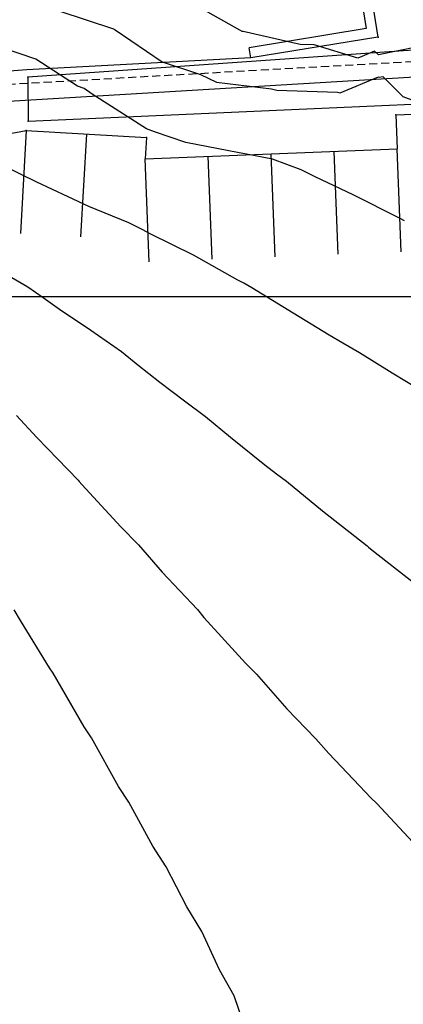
# Model space of a CAD drawing. Header units: millimetres. Extents: x 196436 to 199900, y 8705373 to 8708636.
# Tile 168 of 241: x 198000 to 198030, y 8707045 to 8707122. Entities that reach past the tile are written whole.
import ezdxf

# ---------------------------------------------------------------- set-up
doc = ezdxf.new("R2010")
doc.units = ezdxf.units.MM
doc.header["$LTSCALE"] = 5
doc.linetypes.add('HIDDEN2', pattern=[0.1875, 0.125, -0.0625])
for name, color, linetype in [('$CURVAS1', 30, 'Continuous'), ('$CURVAS2', 40, 'Continuous'), ('CASA', 6, 'Continuous'), ('CERCA', 3, 'CERCA_LINE'), ('DIM', 7, 'Continuous'), ('MALHA', 9, 'Continuous'), ('MEIO-FIO', 7, 'Continuous'), ('MURO', 9, 'Continuous'), ('RECALQUE', 6, 'HIDDEN2'), ('REDE LIXO', 1, 'Continuous')]:
    doc.layers.add(name, color=color, linetype=linetype)
doc.linetypes.add('CERCA_LINE', pattern='A,0.5,-0.2,["X",Standard,S=0.1,R=0,X=-0.1,Y=-0.05],-0.25', length=0.95)

# ---------------------------------------------------------------- blocks, each defined once
blk = doc.blocks.new('C')
at = {"layer": 'CASA'}
blk.add_lwpolyline([(0, 0), (0, 8)], dxfattribs=at)

msp = doc.modelspace()

# ---------------------------------------------------------------- linework, layer by layer
at = {"layer": '$CURVAS1'}
msp.add_polyline3d([(198029.932, 8707105.878, 685), (198029.585, 8707106.062, 685), (198025.944, 8707107.903, 685), (198022.993, 8707109.302, 685), (198021.915, 8707109.845, 685), (198019.671, 8707110.667, 685), (198017.534, 8707111.092, 685), (198017.083, 8707111.165, 685), (198012.957, 8707111.951, 685), (198010.535, 8707112.781, 685), (198009.889, 8707113.025, 685), (198005.686, 8707115.728, 685), (198005.056, 8707116.146, 685), (198004.546, 8707116.339, 685), (198001.323, 8707118.444, 685), (197998.642, 8707119.331, 685), (197998.22, 8707119.041, 685), (197996.586, 8707119.218, 685), (197995.094, 8707120.775, 685), (197994.528, 8707121.145, 685)], dxfattribs=at)
at = {"layer": '$CURVAS2'}
for points in [[(198030.956, 8707119.402, 687), (198027.907, 8707118.774, 687), (198027.61, 8707119.066, 687), (198026.302, 8707118.524, 687), (198022.919, 8707119.541, 687), (198021.823, 8707119.578, 687), (198017.413, 8707120.585, 687), (198017.327, 8707120.596, 687), (198017.151, 8707120.678, 687), (198013.425, 8707122.789, 687)], [(198003.101, 8707122.193, 686), (198007.337, 8707120.785, 686), (198007.391, 8707120.766, 686), (198007.467, 8707120.72, 686), (198011.116, 8707118.221, 686), (198014.081, 8707117.236, 686), (198015.335, 8707116.655, 686), (198019.617, 8707116.128, 686), (198020.032, 8707116.034, 686), (198024.731, 8707115.876, 686), (198024.933, 8707115.815, 686), (198027.921, 8707117.053, 686), (198027.951, 8707117.024, 686), (198028.25, 8707117.086, 686), (198029.524, 8707115.828, 686), (198029.812, 8707115.534, 686), (198033.204, 8707114.266, 686)], [(198031.2, 8707092.708, 684), (198028.967, 8707094.058, 684), (198026.444, 8707095.637, 684), (198025.136, 8707096.39, 684), (198024.087, 8707097.002, 684), (198021.298, 8707098.712, 684), (198018.083, 8707100.674, 684), (198017.457, 8707101.027, 684), (198016.987, 8707101.27, 684), (198013.552, 8707103.215, 684), (198010.237, 8707104.831, 684), (198009.553, 8707105.217, 684), (198008.529, 8707105.716, 684), (198005.433, 8707106.979, 684), (198003.81, 8707107.738, 684), (198001.379, 8707108.873, 684), (197997.495, 8707110.764, 684)], [(197998.043, 8707102.273, 683), (198000.68, 8707100.75, 683), (198001.872, 8707099.935, 683), (198003.139, 8707099.006, 683), (198005.59, 8707097.377, 683), (198007.95, 8707095.718, 683), (198009.241, 8707094.686, 683), (198010.932, 8707093.338, 683), (198012.844, 8707091.9, 683), (198014.476, 8707090.689, 683), (198016.425, 8707089.073, 683), (198019.087, 8707086.936, 683), (198020, 8707086.23, 683), (198020.761, 8707085.662, 683), (198023.557, 8707083.355, 683), (198027.034, 8707080.634, 683), (198027.145, 8707080.539, 683), (198027.302, 8707080.412, 683), (198030.732, 8707077.723, 683)], [(197999.81, 8707090.754, 682), (198001.379, 8707089.045, 682), (198004.587, 8707085.733, 682), (198004.666, 8707085.635, 682), (198004.882, 8707085.393, 682), (198007.896, 8707082.112, 682), (198009.291, 8707080.712, 682), (198011.129, 8707078.595, 682), (198013.862, 8707075.692, 682), (198014.362, 8707075.078, 682), (198015.72, 8707073.568, 682), (198017.578, 8707071.527, 682), (198018.428, 8707070.672, 682), (198020.796, 8707067.979, 682), (198023.059, 8707065.652, 682), (198024.047, 8707064.497, 682), (198026.435, 8707061.989, 682), (198027.323, 8707061.064, 682), (198027.78, 8707060.631, 682), (198030.59, 8707057.616, 682)], [(198017.858, 8707042.34, 681), (198016.705, 8707045.679, 681), (198015.565, 8707047.717, 681), (198014.201, 8707050.69, 681), (198013.022, 8707052.6, 681), (198011.421, 8707055.702, 681), (198010.388, 8707057.301, 681), (198008.542, 8707060.715, 681), (198007.725, 8707061.947, 681), (198005.628, 8707065.728, 681), (198005.053, 8707066.574, 681), (198002.666, 8707070.741, 681), (198002.363, 8707071.167, 681), (198000.124, 8707074.838, 681), (197999.625, 8707075.662, 681)]]:
    msp.add_polyline3d(points, dxfattribs=at)
at = {"layer": 'CASA'}
for points in [[(198029.264, 8707114.111), (198035.226, 8707114.345)], [(198029.264, 8707114.111), (198029.368, 8707111.465)], [(198000.57, 8707112.883), (198000.115, 8707104.896)], [(198000.57, 8707112.883), (198009.9, 8707112.352)], [(198005.235, 8707112.618), (198004.78, 8707104.631)], [(198009.9, 8707112.352), (198009.805, 8707110.699)], [(198009.805, 8707110.699), (198029.368, 8707111.465)]]:
    msp.add_lwpolyline(points, dxfattribs=at)
for p in [(198029.265, 8707114.112, 685.639), (198000.571, 8707112.884, 684.448), (198009.901, 8707112.352, 684.889)]:
    msp.add_point(p, dxfattribs=at)
at = {"layer": 'CERCA'}
for points in [[(198018.004, 8707118.527), (198000.615, 8707117.61), (197982.424, 8707116.203), (197973.373, 8707113.128)], [(197985.055, 8707079.993), (197985.055, 8707079.993), (197975.261, 8707108.187), (198000.57, 8707112.883)]]:
    msp.add_lwpolyline(points, dxfattribs=at)
at = {"layer": 'DIM', "color": 1}
msp.add_circle((197980.388, 8707069.569), 83.371, dxfattribs=at)
at = {"layer": 'MALHA'}
msp.add_line((196441.61, 8707100), (199000, 8707100), dxfattribs=at)
at = {"layer": 'MEIO-FIO'}
msp.add_lwpolyline([(198045.281, 8707235.668), (198063.955, 8707201.052, -0.42473), (198063.513, 8707199.664), (198003.693, 8707182.009), (198005.017, 8707177.068), (198016.155, 8707180.274), (198017.199, 8707179.474), (198025.888, 8707137.71), (198023.288, 8707137.277), (198024.215, 8707131.485), (198038.885, 8707133.857), (198039.875, 8707133.427), (198044.62, 8707120.13), (198000.682, 8707117.034), (198000.708, 8707113.613), (198057.99, 8707116.167), (198060.827, 8707114.436), (198062.429, 8707084.888), (198081.548, 8707085.769), (198082.67, 8707043.086), (198081.652, 8707041.976), (198005.098, 8707033.05)], format="xyb", dxfattribs=at)
for p in [(198000.683, 8707117.034, 684.601), (198000.709, 8707113.613, 684.458)]:
    msp.add_point(p, dxfattribs=at)
at = {"layer": 'MURO'}
for p, q in [((198026.146, 8707130.663, 688.901), (198027.872, 8707120.147, 688.901)), ((198025.487, 8707129.744, 688.901), (198026.953, 8707120.806, 688.901)), ((198026.953, 8707120.806, 688.901), (198017.875, 8707119.317, 688.901)), ((198027.872, 8707120.147, 688.901), (198018.004, 8707118.527, 688.901))]:
    msp.add_line(p, q, dxfattribs=at)
msp.add_lwpolyline([(198018.004, 8707118.527), (198017.875, 8707119.317)], dxfattribs=at)
msp.add_point((198027.873, 8707120.147, 687.785), dxfattribs=at)
at = {"layer": 'RECALQUE'}
msp.add_lwpolyline([(197981.246, 8707079.182), (197981.246, 8707079.182), (197969.994, 8707110.283), (197990.685, 8707116.014), (198051.753, 8707119.456), (198084.684, 8707119.111)], dxfattribs=at)
at = {"layer": 'REDE LIXO'}
msp.add_line((198048.416, 8707118.087, 687.359), (197989.265, 8707114.542, 684), dxfattribs=at)

# ---------------------------------------------------------------- block references
at = {"layer": 'CASA', "rotation": 2.243479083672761}
for p in [(198019.9, 8707103.088), (198024.79, 8707103.28), (198029.681, 8707103.471), (198010.119, 8707102.705), (198015.009, 8707102.896)]:
    msp.add_blockref('C', p, dxfattribs=at)

doc.saveas('drawing.dxf')
